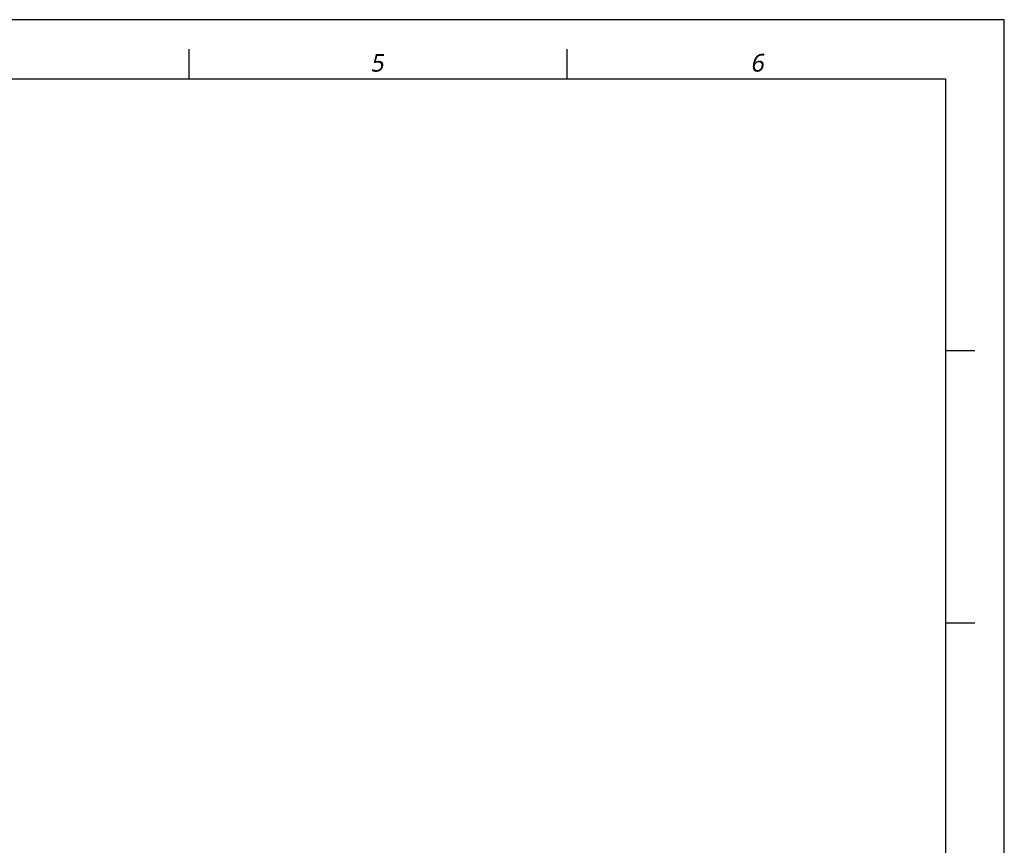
# Model space of a CAD drawing. Header units: millimetres. Extents: x 0 to 12710, y 0 to 5940.
# Tile 241 of 241: x 9369 to 12710, y 3140 to 5940. Entities that reach past the tile are written whole.
import ezdxf

# ---------------------------------------------------------------- set-up
doc = ezdxf.new("R2010")
doc.units = ezdxf.units.MM
doc.header["$LTSCALE"] = 231.275
doc.layers.get('0').update_dxf_attribs({"linetype": 'CONTINUOUS'})
doc.styles.add('TEXTSTYLE_2', font='malgun.ttf')

# ---------------------------------------------------------------- blocks, each defined once
blk = doc.blocks.new('RERE')
at = {"color": 134}
for p, q in [((1877.778, 1913.333), (1877.778, 1946.667)), ((2305.556, 1913.333), (2305.556, 1946.667)), ((2766.667, 1605.556), (2733.333, 1605.556)), ((2766.667, 1297.778), (2733.333, 1297.778))]:
    blk.add_line(p, q, dxfattribs=at)
at = {"color": 7}
for p, q in [((166.667, 1913.333), (2733.333, 1913.333)), ((2733.333, 1913.333), (2733.333, 66.667))]:
    blk.add_line(p, q, dxfattribs=at)
at = {"color": 134, "char_height": 20, "width": 23, "attachment_point": 1, "line_spacing_factor": 0.9, "style": 'TEXTSTYLE_2'}
for s, insert in [('\\Q10.0;5', (2082.813, 1941.273)), ('\\Q10.0;6', (2512.813, 1941.273))]:
    blk.add_mtext(s, dxfattribs=dict(at, insert=insert))

msp = doc.modelspace()

# ---------------------------------------------------------------- linework, layer by layer
at = {"color": 4}
msp.add_lwpolyline([(4310.1, 0), (12710.1, 0), (12710.1, 5940), (4310.1, 5940)], close=True, dxfattribs=at)

# ---------------------------------------------------------------- block references
at = {"xscale": 3, "yscale": 3, "zscale": 3}
msp.add_blockref('RERE', (4310.1, 0), dxfattribs=at)

doc.saveas('drawing.dxf')
